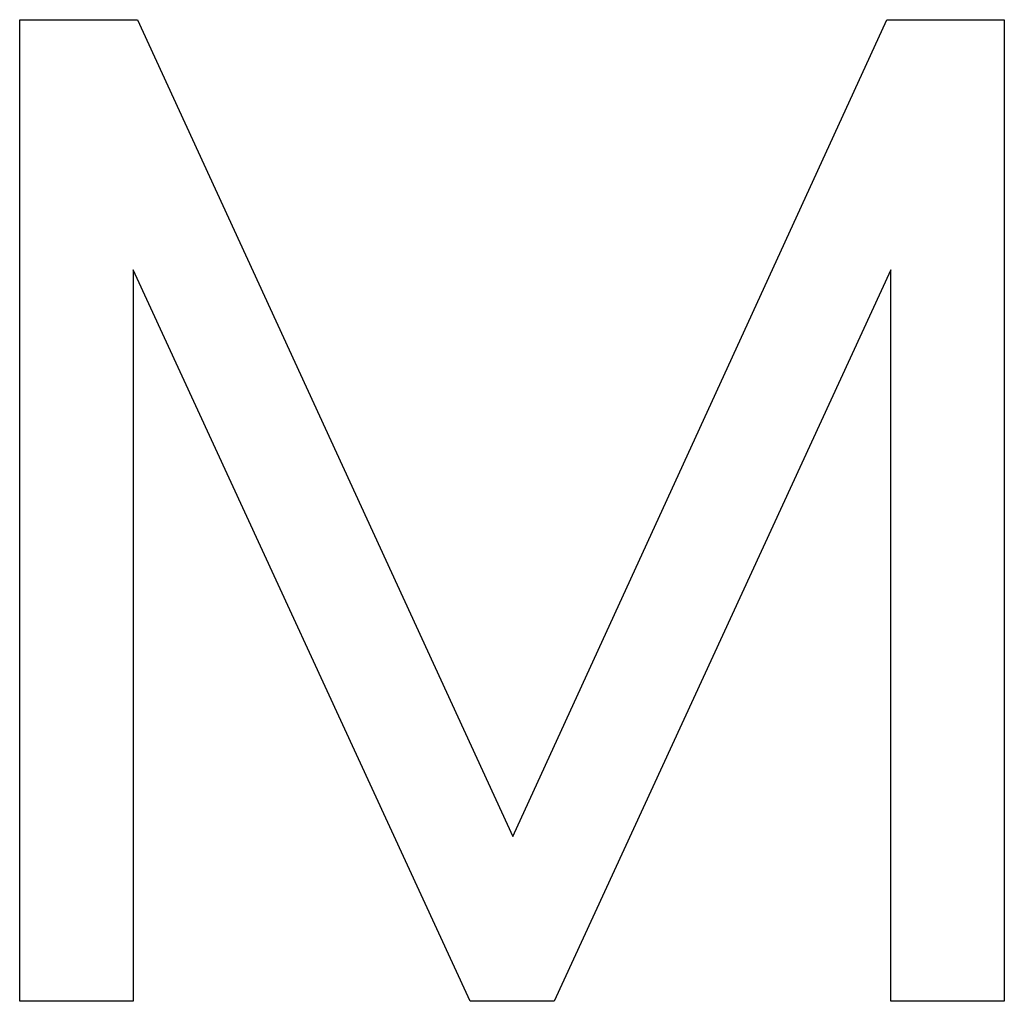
# Model space of a CAD drawing. Header units: millimetres. Extents: x 0 to 297, y 0 to 210.
# Tile 9 of 35: x 73.44 to 75.53, y 88.31 to 90.4. Entities that reach past the tile are written whole.
import ezdxf

# ---------------------------------------------------------------- set-up
doc = ezdxf.new("R2010")
doc.units = ezdxf.units.MM
doc.layers.add('ALL_ASSEM_MEMBER', color=7, linetype='CONTINUOUS')

msp = doc.modelspace()

# ---------------------------------------------------------------- linework, layer by layer
at = {"layer": 'ALL_ASSEM_MEMBER', "color": 7}
for p, q in [((73.44341, 90.397457), (73.693804, 90.397457)), ((73.44341, 88.31249), (73.44341, 90.397457)), ((73.693804, 90.397457), (74.490608, 88.662607)), ((74.490608, 88.662607), (75.285006, 90.397457)), ((75.285006, 90.397457), (75.5346, 90.397457)), ((75.5346, 90.397457), (75.5346, 88.31249)), ((74.400209, 88.31249), (73.684212, 89.866054)), ((73.684212, 89.866054), (73.684212, 88.31249)), ((75.293801, 89.866054), (74.578609, 88.31249)), ((75.293801, 88.31249), (75.293801, 89.866054)), ((73.684212, 88.31249), (73.44341, 88.31249)), ((74.578609, 88.31249), (74.400209, 88.31249)), ((75.5346, 88.31249), (75.293801, 88.31249))]:
    msp.add_line(p, q, dxfattribs=at)

doc.saveas('drawing.dxf')
